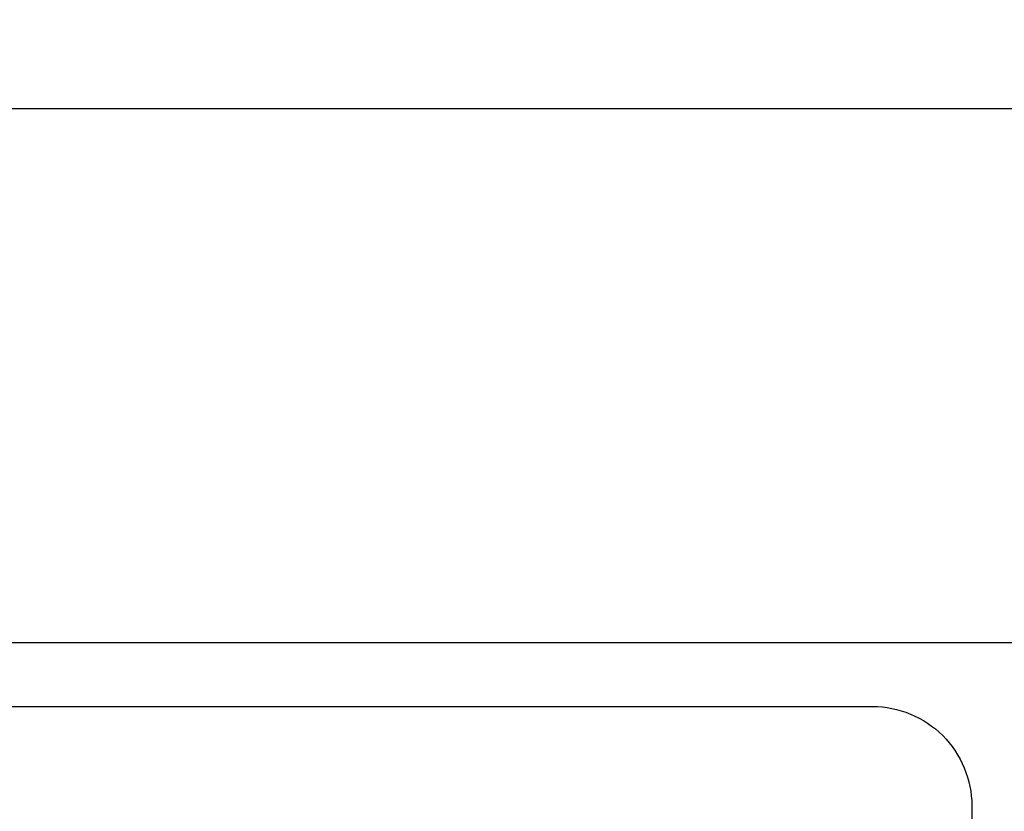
# Model space of a CAD drawing. Header units: inches. Extents: x 0 to 34, y 0 to 22.
# Tile 35 of 78: x 19 to 20.4, y 8.9 to 10. Entities that reach past the tile are written whole.
import ezdxf

# ---------------------------------------------------------------- set-up
doc = ezdxf.new("R2010")
doc.units = ezdxf.units.IN
doc.header["$LTSCALE"] = 1.87
doc.header["$MEASUREMENT"] = 0
doc.layers.get('0').update_dxf_attribs({"linetype": 'CONTINUOUS'})
doc.layers.add('DIMENSIONS', color=7, linetype='CONTINUOUS')
doc.styles.get("Standard").update_dxf_attribs({"font": 'txt', "width": 0.8})
doc.dimstyles.new('DIMSTYLE_1', dxfattribs={"dimtxt": 0.125, "dimasz": 0.18, "dimexe": 0.125, "dimexo": 0.0625, "dimgap": 0.0625, "dimtad": 0, "dimtih": 1, "dimtoh": 1, "dimzin": 4, "dimdsep": 46, "dimtxsty": 'STANDARD', "dimblk": '_FILLED', "dimblk1": '_FILLED', "dimblk2": '_FILLED', "dimcen": 0.09, "dimadec": 0, "dimazin": 0, "dimtp": 0.001, "dimtm": 0.001, "dimtfac": 1, "dimtofl": 0, "dimtmove": 0, "dimatfit": 3, "dimldrblk": '_FILLED', "dimfxl": 1, "dimtolj": 1, "dimtzin": 4, "dimarcsym": 0})

# ---------------------------------------------------------------- blocks, each defined once
blk = doc.blocks.new('_FILLED')
at = {"color": 0, "linetype": 'BYBLOCK'}
blk.add_solid([(0, 0), (-1, 0.1736), (-1, -0.1736)], dxfattribs=at)
blk = doc.blocks.new('*D48')
at = {"layer": 'DIMENSIONS', "color": 2, "linetype": 'CONTINUOUS'}
for p, q in [((2.8225, 8.9638), (2.8225, 9.9638)), ((21.8225, 8.9638), (21.8225, 9.9638)), ((2.8225, 9.8388), (11.4975, 9.8388)), ((21.8225, 9.8388), (13.1475, 9.8388))]:
    blk.add_line(p, q, dxfattribs=at)
at = {"layer": 'DIMENSIONS', "color": 2, "linetype": 'CONTINUOUS', "xscale": 0.18, "yscale": 0.18, "zscale": 0.18, "rotation": 180}
blk.add_blockref('_FILLED', (2.8225, 9.8388), dxfattribs=at)
at = {"layer": 'DIMENSIONS', "color": 2, "linetype": 'CONTINUOUS', "xscale": 0.18, "yscale": 0.18, "zscale": 0.18}
blk.add_blockref('_FILLED', (21.8225, 9.8388), dxfattribs=at)
at = {"layer": 'DIMENSIONS', "color": 2, "linetype": 'CONTINUOUS', "insert": (12.3225, 9.9013), "char_height": 0.125, "width": 1.525, "attachment_point": 2, "line_spacing_factor": 0.9}
blk.add_mtext('(19.00{\\Ftxt.shx;\\W1.000000;\\H0.125000; }[482.6])', dxfattribs=at)

msp = doc.modelspace()

# ---------------------------------------------------------------- linework, layer by layer
at = {"color": 7, "linetype": 'CONTINUOUS'}
msp.add_line((21.635, 9.0888), (3.01, 9.0888), dxfattribs=at)
at = {"color": 40, "linetype": 'CONTINUOUS'}
for p, q in [((17.5162, 8.9994), (20.1772, 8.9994)), ((20.3161, 8.8605), (20.3161, 7.5816))]:
    msp.add_line(p, q, dxfattribs=at)
msp.add_open_spline([(20.1772, 8.9994), (20.2126, 8.9994), (20.2862, 8.9695), (20.3161, 8.8959), (20.3161, 8.8605)], degree=3, dxfattribs=at)

# ---------------------------------------------------------------- dimensions: what is measured, and where the dimension line sits
at = {"layer": 'DIMENSIONS', "color": 2, "linetype": 'CONTINUOUS'}
dim = msp.add_linear_dim(base=(21.8225, 9.8388), p1=(2.8225, 8.9013), p2=(21.8225, 8.9013), text='(<>)', dimstyle='DIMSTYLE_1', dxfattribs=at)
dim.commit()
dim.dimension.update_dxf_attribs({"geometry": '*D48', "text_midpoint": (12.3225, 9.8388), "dimtype": 160})

doc.saveas('drawing.dxf')
